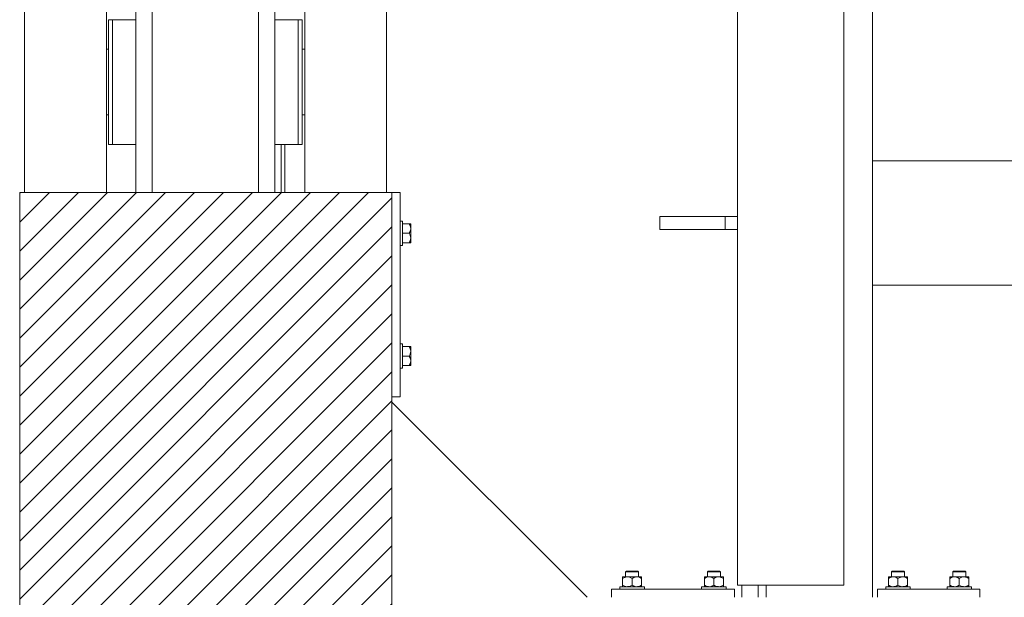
# Model space of a CAD drawing. Header units: millimetres. Extents: x 53056 to 116131, y -669674 to -625124.
# Tile 130 of 168: x 72261 to 73464, y -645016 to -644309. Entities that reach past the tile are written whole.
import ezdxf

# ---------------------------------------------------------------- set-up
doc = ezdxf.new("R2010")
doc.units = ezdxf.units.MM
doc.header["$MEASUREMENT"] = 0
doc.linetypes.add('DGN Style 1', pattern=[536.1990872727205, 0.8921781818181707, -535.3069090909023])
for name, color, linetype, lineweight in [('Side Cradle Blocks', 7, 'Continuous', 0), ('Side Cradle Stbd', 7, 'Continuous', 0), ('Side Cradle Tower Rail Frame', 7, 'Continuous', 0), ('Side Slip Rails', 7, 'Continuous', 0)]:
    doc.layers.add(name, color=color, linetype=linetype, lineweight=lineweight)

# ---------------------------------------------------------------- blocks, each defined once
blk = doc.blocks.new('*U55')
at = {"linetype": 'Continuous', "lineweight": 0}
h = blk.add_hatch(dxfattribs=at)
h.set_pattern_fill('HATCH', color=30, style=0, pattern_type=2)
h.set_pattern_definition([(45, (-12273.59862, 2240.732416), (-17.71895608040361, 17.71895608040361), [])])
h.paths.add_polyline_path([(-11878.02989196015, 1935.098466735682), (-11878.02988313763, 2228.532219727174), (-11878.0298816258, 2278.815325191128), (-11878.02988011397, 2329.098430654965), (-11878.02987129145, 2622.532183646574), (-11878.02987110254, 2628.815325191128), (-11878.02986358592, 2878.815325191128), (-11884.59611059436, 2878.815325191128), (-11984.59611059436, 2878.815325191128), (-12008.75592507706, 2878.815325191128), (-12013.36931740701, 2878.815325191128), (-12021.09611307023, 2878.815325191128), (-12041.09611307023, 2878.815325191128), (-12171.0961374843, 2878.815325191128), (-12191.0961374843, 2878.815325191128), (-12227.02989966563, 2878.815325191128), (-12327.02989966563, 2878.815325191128), (-12333.02993574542, 2878.815325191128), (-12333.02993574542, 2628.815325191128), (-12333.02993574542, 2623.09839457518), (-12333.02993574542, 2329.098430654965), (-12333.02993574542, 2278.815325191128), (-12333.02993574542, 2228.532219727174), (-12333.02993574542, 1934.53225580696), (-12333.02993574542, 1928.815325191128), (-12333.02993574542, 1678.815325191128), (-12327.02989966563, 1678.815325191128), (-12227.02989966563, 1678.815325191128), (-12191.0961374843, 1678.815325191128), (-12171.0961374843, 1678.815325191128), (-12041.09611307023, 1678.815325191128), (-12021.09611307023, 1678.815325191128), (-12013.36931740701, 1678.815325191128), (-12008.75592507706, 1678.815325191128), (-11984.59611059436, 1678.815325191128), (-11884.59611059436, 1678.815325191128), (-11878.02989966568, 1678.815325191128), (-11878.02989214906, 1928.815325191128)])
at = {"color": 30, "linetype": 'Continuous', "lineweight": 0, "flags": 128}
blk.add_lwpolyline([(-11878.02988011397, 2329.098430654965), (-11878.02987129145, 2622.532183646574), (-11878.02987110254, 2628.815325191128), (-11878.02986358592, 2878.815325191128), (-11884.59611059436, 2878.815325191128), (-11984.59611059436, 2878.815325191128), (-12008.75592507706, 2878.815325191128), (-12013.36931740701, 2878.815325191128), (-12021.09611307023, 2878.815325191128), (-12041.09611307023, 2878.815325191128), (-12171.0961374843, 2878.815325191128), (-12191.0961374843, 2878.815325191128), (-12227.02989966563, 2878.815325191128), (-12327.02989966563, 2878.815325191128), (-12333.02993574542, 2878.815325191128)], dxfattribs=at)
at = {"layer": 'Side Cradle Blocks', "color": 7, "linetype": 'Continuous', "lineweight": 0}
for p, q in [((-12333.02989966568, 2878.815325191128), (-11878.02989966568, 2878.815325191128)), ((-12333.02989966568, 1678.815325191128), (-12333.02989966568, 2878.815325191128)), ((-11878.02989966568, 2878.815325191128), (-11878.02989966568, 1678.815325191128)), ((-11878.02986358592, 2878.815325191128), (-11868.02989966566, 2878.815325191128)), ((-11868.02989966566, 2878.815325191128), (-11868.02989966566, 2628.815325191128)), ((-11865.02989966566, 2823.07507370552), (-11865.02989966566, 2828.815325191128)), ((-11856.82180989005, 2840.39841496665), (-11865.02986358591, 2840.39841496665)), ((-11856.82180989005, 2828.815325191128), (-11865.02985895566, 2828.815325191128)), ((-11855.81304328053, 2840.39841496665), (-11856.82180989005, 2840.39841496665)), ((-11855.83842546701, 2838.262066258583), (-11856.82180989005, 2840.39841496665)), ((-11856.82180989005, 2828.815325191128), (-11855.78002495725, 2830.973368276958)), ((-11855.83842546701, 2826.678976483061), (-11856.82180989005, 2828.815325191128)), ((-11855.03026046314, 2839.816378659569), (-11855.02990016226, 2839.708291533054)), ((-11855.03026046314, 2839.491613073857), (-11855.0298997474, 2839.708093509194)), ((-11855.02990021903, 2837.672684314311), (-11855.03026046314, 2837.549492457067)), ((-11855.03026046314, 2831.882492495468), (-11855.02989977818, 2834.606020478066)), ((-11855.02989966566, 2834.606870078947), (-11855.02989966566, 2837.672873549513)), ((-11865.02986358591, 2817.232235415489), (-11856.82180989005, 2817.232235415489)), ((-11856.82180989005, 2817.232235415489), (-11855.78002495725, 2819.390278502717)), ((-11855.27069465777, 2817.232235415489), (-11855.02989966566, 2817.232235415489)), ((-11855.02989972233, 2823.024208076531), (-11855.03026046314, 2825.748157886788)), ((-11855.02990003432, 2817.922397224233), (-11855.03026046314, 2817.814271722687)), ((-11855.02989966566, 2823.023780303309), (-11855.02989966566, 2826.780056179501)), ((-11855.02989966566, 2817.232235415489), (-11855.02989966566, 2817.922507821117)), ((-11865.02989966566, 2684.555576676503), (-11865.02989966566, 2678.815325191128)), ((-11865.02986358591, 2690.39841496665), (-11856.82180989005, 2690.39841496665)), ((-11856.82180989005, 2690.39841496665), (-11855.78002495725, 2688.240371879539)), ((-11855.27069465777, 2690.39841496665), (-11855.02989966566, 2690.39841496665)), ((-11855.03026046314, 2689.816378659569), (-11855.02990003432, 2689.708253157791)), ((-11855.03026046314, 2681.882492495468), (-11855.02989972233, 2684.606442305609)), ((-11855.02989966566, 2690.39841496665), (-11855.02989966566, 2689.708142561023)), ((-11855.02989966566, 2684.606870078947), (-11855.02989966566, 2680.850594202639)), ((-11856.82180989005, 2678.815325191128), (-11865.02985895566, 2678.815325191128)), ((-11855.83842546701, 2680.951673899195), (-11856.82180989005, 2678.815325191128)), ((-11856.82180989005, 2678.815325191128), (-11855.78002495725, 2676.657282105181)), ((-11855.02989977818, 2673.02462990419), (-11855.03026046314, 2675.748157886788)), ((-11855.02989966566, 2673.023780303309), (-11855.02989966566, 2669.957776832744)), ((-11856.82180989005, 2667.232235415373), (-11865.02986358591, 2667.232235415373)), ((-11855.83842546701, 2669.368584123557), (-11856.82180989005, 2667.232235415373)), ((-11855.81304328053, 2667.232235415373), (-11856.82180989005, 2667.232235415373)), ((-11855.03026046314, 2670.081157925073), (-11855.02990021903, 2669.957966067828)), ((-11855.0298997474, 2667.922556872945), (-11855.03026046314, 2668.139037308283)), ((-11855.03026046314, 2667.814271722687), (-11855.02990016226, 2667.922358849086)), ((-11868.02989966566, 2628.815325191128), (-11878.02986358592, 2628.815325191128)), ((-11596.03764763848, 2408.773167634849), (-11596.03764763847, 2408.598414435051)), ((-11596.03764763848, 2406.981257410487), (-11593.90129893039, 2407.964641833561)), ((-11595.34752420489, 2408.773167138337), (-11595.45561133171, 2408.772806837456)), ((-11590.24610275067, 2408.773167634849), (-11593.31210622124, 2408.773167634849)), ((-11592.50291652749, 2408.772806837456), (-11592.4545939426, 2408.772833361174)), ((-11590.24610275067, 2408.773167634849), (-11586.4898268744, 2408.773167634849)), ((-11586.75457402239, 2408.091579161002), (-11588.76984055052, 2408.648406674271)), ((-11584.45455786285, 2406.981257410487), (-11582.31820915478, 2407.964641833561)), ((-11579.50481039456, 2415.815325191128), (-11581.77577383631, 2415.815325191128)), ((-11578.79770361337, 2414.815325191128), (-11581.39309040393, 2414.815325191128)), ((-11578.66301297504, 2408.773167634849), (-11575.59700950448, 2408.773167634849)), ((-11575.17148424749, 2408.091579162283), (-11577.18675077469, 2408.648406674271)), ((-11576.40619920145, 2408.772806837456), (-11576.4545217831, 2408.772833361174)), ((-11573.45350439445, 2408.772806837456), (-11573.56162989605, 2408.773167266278)), ((-11572.87146808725, 2407.990024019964), (-11572.87146808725, 2408.028356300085)), ((-11572.87146808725, 2407.990024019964), (-11572.87146808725, 2406.981257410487)), ((-11496.03764763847, 2407.990024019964), (-11496.03764763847, 2408.028356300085)), ((-11496.03764763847, 2406.981257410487), (-11496.03764763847, 2407.990024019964)), ((-11495.45561133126, 2408.772806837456), (-11495.34748582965, 2408.773167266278)), ((-11493.73763147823, 2408.091579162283), (-11491.722364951, 2408.648406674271)), ((-11490.24610275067, 2408.773167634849), (-11493.31210622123, 2408.773167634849)), ((-11492.4545939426, 2408.772833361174), (-11492.50291652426, 2408.772806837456)), ((-11490.11141211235, 2414.815325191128), (-11487.51602532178, 2414.815325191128)), ((-11489.40430533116, 2415.815325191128), (-11487.13334188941, 2415.815325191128)), ((-11484.45455786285, 2406.981257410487), (-11486.59090657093, 2407.964641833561)), ((-11478.66301297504, 2408.773167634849), (-11482.41928885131, 2408.773167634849)), ((-11482.15454170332, 2408.091579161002), (-11480.13927517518, 2408.648406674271)), ((-11478.66301297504, 2408.773167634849), (-11475.59700950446, 2408.773167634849)), ((-11476.4545217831, 2408.772833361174), (-11476.40619919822, 2408.772806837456)), ((-11472.87146808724, 2406.981257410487), (-11475.00781679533, 2407.964641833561)), ((-11473.453504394, 2408.772806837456), (-11473.56159152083, 2408.773167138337)), ((-11472.87146808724, 2408.773167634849), (-11472.87146808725, 2408.598414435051)), ((-11271.03764763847, 2408.773167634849), (-11271.03764763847, 2408.598414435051)), ((-11271.03764763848, 2406.981257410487), (-11268.90129893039, 2407.964641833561)), ((-11270.34752420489, 2408.773167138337), (-11270.45561133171, 2408.772806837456)), ((-11265.24610275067, 2408.773167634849), (-11268.31210622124, 2408.773167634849)), ((-11267.50291652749, 2408.772806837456), (-11267.4545939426, 2408.772833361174)), ((-11265.24610275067, 2408.773167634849), (-11261.4898268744, 2408.773167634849)), ((-11261.75457402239, 2408.091579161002), (-11263.76984055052, 2408.648406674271)), ((-11259.45455786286, 2406.981257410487), (-11257.31820915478, 2407.964641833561)), ((-11254.50481039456, 2415.815325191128), (-11256.77577383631, 2415.815325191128)), ((-11253.79770361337, 2414.815325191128), (-11256.39309040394, 2414.815325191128)), ((-11253.66301297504, 2408.773167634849), (-11250.59700950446, 2408.773167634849)), ((-11250.17148424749, 2408.091579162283), (-11252.18675077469, 2408.648406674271)), ((-11251.40619920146, 2408.772806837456), (-11251.45452178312, 2408.772833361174)), ((-11248.45350439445, 2408.772806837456), (-11248.56162989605, 2408.773167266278)), ((-11247.87146808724, 2407.990024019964), (-11247.87146808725, 2408.028356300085)), ((-11247.87146808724, 2407.990024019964), (-11247.87146808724, 2406.981257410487)), ((-11196.03764763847, 2407.990024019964), (-11196.03764763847, 2408.028356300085)), ((-11196.03764763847, 2406.981257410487), (-11196.03764763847, 2407.990024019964)), ((-11195.45561133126, 2408.772806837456), (-11195.34748582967, 2408.773167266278)), ((-11193.73763147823, 2408.091579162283), (-11191.722364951, 2408.648406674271)), ((-11190.24610275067, 2408.773167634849), (-11193.31210622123, 2408.773167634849)), ((-11192.4545939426, 2408.772833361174), (-11192.50291652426, 2408.772806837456)), ((-11190.11141211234, 2414.815325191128), (-11187.51602532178, 2414.815325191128)), ((-11189.40430533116, 2415.815325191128), (-11187.13334188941, 2415.815325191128)), ((-11184.45455786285, 2406.981257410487), (-11186.59090657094, 2407.964641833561)), ((-11178.66301297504, 2408.773167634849), (-11182.41928885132, 2408.773167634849)), ((-11182.15454170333, 2408.091579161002), (-11180.13927517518, 2408.648406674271)), ((-11178.66301297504, 2408.773167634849), (-11175.59700950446, 2408.773167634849)), ((-11176.4545217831, 2408.772833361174), (-11176.40619919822, 2408.772806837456)), ((-11172.87146808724, 2406.981257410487), (-11175.00781679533, 2407.964641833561)), ((-11173.453504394, 2408.772806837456), (-11173.56159152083, 2408.773167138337)), ((-11172.87146808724, 2408.773167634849), (-11172.87146808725, 2408.598414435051)), ((-11596.03764763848, 2406.981257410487), (-11596.03764763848, 2398.607235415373)), ((-11596.03764763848, 2397.598468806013), (-11596.03764763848, 2398.607235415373)), ((-11595.35819884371, 2396.815361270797), (-11595.45561133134, 2396.81568598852)), ((-11592.50291652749, 2396.81568598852), (-11592.4545939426, 2396.815659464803)), ((-11592.20403942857, 2397.033901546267), (-11590.24642594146, 2396.815361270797)), ((-11586.61260094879, 2397.565450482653), (-11584.45455786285, 2398.607235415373)), ((-11584.45455786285, 2398.607235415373), (-11584.45455786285, 2406.981257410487)), ((-11580.62094965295, 2397.033901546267), (-11578.66333616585, 2396.815361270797)), ((-11576.4545217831, 2396.815659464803), (-11576.40619919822, 2396.81568598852)), ((-11575.02951117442, 2397.565450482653), (-11572.87146808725, 2398.607235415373)), ((-11573.45350439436, 2396.81568598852), (-11573.55091688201, 2396.815361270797)), ((-11572.87146808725, 2398.607235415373), (-11572.87146808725, 2406.981257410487)), ((-11572.87146808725, 2397.056120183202), (-11572.87146808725, 2396.815361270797)), ((-11496.03764763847, 2398.607235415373), (-11496.03764763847, 2406.981257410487)), ((-11493.87960455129, 2397.565450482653), (-11496.03764763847, 2398.607235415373)), ((-11496.03764763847, 2397.056120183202), (-11496.03764763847, 2396.815361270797)), ((-11495.45561133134, 2396.81568598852), (-11495.35819884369, 2396.815361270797)), ((-11492.50291652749, 2396.81568598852), (-11492.4545939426, 2396.815659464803)), ((-11488.28816607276, 2397.033901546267), (-11490.24577955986, 2396.815361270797)), ((-11484.45455786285, 2398.607235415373), (-11484.45455786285, 2406.981257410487)), ((-11482.29651477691, 2397.565450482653), (-11484.45455786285, 2398.607235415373)), ((-11476.70507629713, 2397.033901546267), (-11478.66268978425, 2396.815361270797)), ((-11476.4545217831, 2396.815659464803), (-11476.40619919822, 2396.81568598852)), ((-11473.45350439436, 2396.81568598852), (-11473.55091688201, 2396.815361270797)), ((-11472.87146808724, 2406.981257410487), (-11472.87146808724, 2398.607235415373)), ((-11472.87146808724, 2397.598468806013), (-11472.87146808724, 2398.607235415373)), ((-11271.03764763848, 2406.981257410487), (-11271.03764763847, 2398.607235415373)), ((-11271.03764763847, 2397.598468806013), (-11271.03764763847, 2398.607235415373)), ((-11270.35819884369, 2396.815361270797), (-11270.45561133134, 2396.81568598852)), ((-11267.50291652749, 2396.81568598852), (-11267.4545939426, 2396.815659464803)), ((-11267.20403942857, 2397.033901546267), (-11265.24642594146, 2396.815361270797)), ((-11261.61260094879, 2397.565450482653), (-11259.45455786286, 2398.607235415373)), ((-11259.45455786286, 2398.607235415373), (-11259.45455786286, 2406.981257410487)), ((-11255.62094965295, 2397.033901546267), (-11253.66333616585, 2396.815361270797)), ((-11251.45452178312, 2396.815659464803), (-11251.40619919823, 2396.81568598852)), ((-11250.02951117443, 2397.565450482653), (-11247.87146808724, 2398.607235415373)), ((-11248.45350439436, 2396.81568598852), (-11248.55091688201, 2396.815361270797)), ((-11247.87146808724, 2398.607235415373), (-11247.87146808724, 2406.981257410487)), ((-11247.87146808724, 2397.056120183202), (-11247.87146808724, 2396.815361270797)), ((-11196.03764763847, 2398.607235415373), (-11196.03764763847, 2406.981257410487)), ((-11193.87960455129, 2397.565450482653), (-11196.03764763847, 2398.607235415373)), ((-11196.03764763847, 2397.056120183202), (-11196.03764763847, 2396.815361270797)), ((-11195.45561133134, 2396.81568598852), (-11195.35819884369, 2396.815361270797)), ((-11192.5029165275, 2396.81568598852), (-11192.4545939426, 2396.815659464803)), ((-11188.28816607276, 2397.033901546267), (-11190.24577955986, 2396.815361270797)), ((-11184.45455786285, 2398.607235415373), (-11184.45455786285, 2406.981257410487)), ((-11182.29651477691, 2397.565450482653), (-11184.45455786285, 2398.607235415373)), ((-11176.70507629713, 2397.033901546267), (-11178.66268978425, 2396.815361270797)), ((-11176.4545217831, 2396.815659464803), (-11176.40619919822, 2396.81568598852)), ((-11173.45350439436, 2396.81568598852), (-11173.55091688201, 2396.815361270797)), ((-11172.87146808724, 2406.981257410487), (-11172.87146808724, 2398.607235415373)), ((-11172.87146808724, 2397.598468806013), (-11172.87146808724, 2398.607235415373)), ((-11609.45455786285, 2383.815361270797), (-11609.45455786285, 2393.815325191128)), ((-11609.45455786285, 2393.815325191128), (-11459.45455786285, 2393.815325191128)), ((-11459.45455786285, 2393.815325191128), (-11459.45455786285, 2383.815361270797)), ((-11284.45455786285, 2383.815361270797), (-11284.45455786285, 2393.815325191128)), ((-11284.45455786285, 2393.815325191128), (-11159.45455786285, 2393.815325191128)), ((-11159.45455786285, 2393.815325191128), (-11159.45455786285, 2383.815361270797))]:
    blk.add_line(p, q, dxfattribs=at)
at = {"layer": 'Side Cradle Blocks', "color": 7, "linetype": 'Continuous', "lineweight": 0, "flags": 128}
for points in [[(-11868.02986358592, 2843.815325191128), (-11865.02989966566, 2843.815325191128), (-11865.02989966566, 2842.673518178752), (-11865.02989966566, 2839.421926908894), (-11865.02989966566, 2834.555576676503), (-11865.02989966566, 2828.815325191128)], [(-11855.78002495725, 2830.973368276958), (-11855.71148813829, 2831.11534135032), (-11855.15466062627, 2833.130607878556), (-11855.061529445, 2833.865043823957), (-11855.02989966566, 2834.606870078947), (-11855.24847602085, 2836.564806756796), (-11855.53673517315, 2837.606660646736), (-11855.83842546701, 2838.262066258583)], [(-11855.02989966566, 2837.672873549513), (-11855.02989966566, 2839.708142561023), (-11855.02989966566, 2840.39841496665), (-11855.20465286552, 2840.39841496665), (-11855.77683134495, 2840.39841496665), (-11855.81304328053, 2840.39841496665)], [(-11855.02989966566, 2826.780056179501), (-11855.02989966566, 2830.850594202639), (-11855.02989966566, 2834.606870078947)], [(-11865.02989966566, 2823.07507370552), (-11865.02989966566, 2818.208723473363), (-11865.02989966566, 2814.957132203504), (-11865.02989966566, 2813.815325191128), (-11868.02986358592, 2813.815325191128)], [(-11856.82180989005, 2817.232235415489), (-11855.81304328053, 2817.232235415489), (-11855.77471100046, 2817.232235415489), (-11855.27069465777, 2817.232235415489)], [(-11855.78002495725, 2819.390278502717), (-11855.71148813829, 2819.532251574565), (-11855.15466062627, 2821.547518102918), (-11855.061529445, 2822.281954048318), (-11855.02989966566, 2823.023780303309), (-11855.24847602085, 2824.981716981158), (-11855.53673517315, 2826.023570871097), (-11855.83842546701, 2826.678976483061)], [(-11855.02989966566, 2817.922507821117), (-11855.02989966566, 2819.957776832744), (-11855.02989966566, 2823.023780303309), (-11855.0298997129, 2823.02413699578)], [(-11868.02986358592, 2693.815325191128), (-11865.02989966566, 2693.815325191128), (-11865.02989966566, 2692.673518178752), (-11865.02989966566, 2689.421926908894), (-11865.02989966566, 2684.555576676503)], [(-11855.27069465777, 2690.39841496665), (-11855.77471100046, 2690.39841496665), (-11855.81304328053, 2690.39841496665), (-11856.82180989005, 2690.39841496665)], [(-11855.83842546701, 2680.951673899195), (-11855.53673517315, 2681.607079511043), (-11855.24847602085, 2682.648933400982), (-11855.02989966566, 2684.606870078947), (-11855.061529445, 2685.348696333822), (-11855.15466062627, 2686.083132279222), (-11855.71148813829, 2688.098398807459), (-11855.78002495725, 2688.240371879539)], [(-11855.0298997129, 2684.606513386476), (-11855.02989966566, 2684.606870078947), (-11855.02989966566, 2687.672873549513), (-11855.02989966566, 2689.708142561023)], [(-11865.02989966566, 2678.815325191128), (-11865.02989966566, 2673.07507370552), (-11865.02989966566, 2668.208723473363), (-11865.02989966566, 2664.957132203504), (-11865.02989966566, 2663.815325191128), (-11868.02986358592, 2663.815325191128)], [(-11855.83842546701, 2669.368584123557), (-11855.53673517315, 2670.023989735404), (-11855.24847602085, 2671.065843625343), (-11855.02989966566, 2673.023780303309), (-11855.061529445, 2673.7656065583), (-11855.15466062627, 2674.5000425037), (-11855.71148813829, 2676.515309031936), (-11855.78002495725, 2676.657282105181)], [(-11855.02989966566, 2673.023780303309), (-11855.02989966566, 2676.780056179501), (-11855.02989966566, 2680.850594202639)], [(-11855.81304328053, 2667.232235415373), (-11855.77683134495, 2667.232235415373), (-11855.20465286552, 2667.232235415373), (-11855.02989966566, 2667.232235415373), (-11855.02989966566, 2667.922507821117), (-11855.02989966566, 2669.957776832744)], [(-11596.03764763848, 2408.773167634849), (-11595.34737523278, 2408.773167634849), (-11593.31210622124, 2408.773167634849)], [(-11596.03764763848, 2406.981257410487), (-11596.03764763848, 2407.990024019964), (-11596.03764763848, 2408.026235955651), (-11596.03764763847, 2408.598414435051)], [(-11593.90129893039, 2407.964641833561), (-11593.24589331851, 2408.266332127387), (-11592.20403942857, 2408.55459127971), (-11590.24610275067, 2408.773167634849), (-11589.50427649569, 2408.741537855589), (-11588.76984055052, 2408.648406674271)], [(-11592.45455786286, 2408.773203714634), (-11592.45455786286, 2414.815325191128), (-11591.45455786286, 2415.815325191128), (-11590.92171459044, 2415.815325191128), (-11589.40430533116, 2415.815325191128), (-11587.13334188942, 2415.815325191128), (-11584.45455786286, 2415.815325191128), (-11581.77577383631, 2415.815325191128)], [(-11592.45455786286, 2414.815325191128), (-11591.84559412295, 2414.815325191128), (-11590.11141211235, 2414.815325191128), (-11587.51602532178, 2414.815325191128), (-11584.45455786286, 2414.815325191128), (-11581.39309040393, 2414.815325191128)], [(-11586.75457402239, 2408.091579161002), (-11586.61260094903, 2408.023042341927), (-11584.45455786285, 2406.981257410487)], [(-11578.66301297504, 2408.773167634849), (-11582.41928885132, 2408.773167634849), (-11586.4898268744, 2408.773167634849)], [(-11582.31820915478, 2407.964641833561), (-11581.6628035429, 2408.266332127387), (-11580.62094965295, 2408.55459127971), (-11578.66301297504, 2408.773167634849), (-11577.92118672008, 2408.741537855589), (-11577.18675077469, 2408.648406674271)], [(-11579.50481039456, 2415.815325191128), (-11577.98740113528, 2415.815325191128), (-11577.45455786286, 2415.815325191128), (-11576.45455786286, 2414.815325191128), (-11576.45455786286, 2408.773203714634)], [(-11578.79770361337, 2414.815325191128), (-11577.06352160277, 2414.815325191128), (-11576.45455786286, 2414.815325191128)], [(-11575.59700950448, 2408.773167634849), (-11573.56174049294, 2408.773167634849), (-11572.87146808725, 2408.773167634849), (-11572.87146808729, 2408.532372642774), (-11572.87146808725, 2408.028356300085)], [(-11575.17148424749, 2408.091579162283), (-11575.02951117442, 2408.023042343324), (-11572.87146808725, 2406.981257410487)], [(-11496.03764763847, 2408.028356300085), (-11496.03764763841, 2408.532372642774), (-11496.03764763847, 2408.773167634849), (-11495.34737523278, 2408.773167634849), (-11493.31210622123, 2408.773167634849)], [(-11496.03764763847, 2406.981257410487), (-11493.87960455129, 2408.023042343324), (-11493.73763147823, 2408.091579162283)], [(-11492.45455786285, 2408.773203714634), (-11492.45455786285, 2414.815325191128), (-11491.45455786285, 2415.815325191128), (-11490.92171459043, 2415.815325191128), (-11489.40430533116, 2415.815325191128)], [(-11492.45455786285, 2414.815325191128), (-11491.84559412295, 2414.815325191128), (-11490.11141211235, 2414.815325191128)], [(-11491.722364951, 2408.648406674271), (-11490.98792900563, 2408.741537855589), (-11490.24610275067, 2408.773167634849), (-11488.28816607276, 2408.55459127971), (-11487.2463121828, 2408.266332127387), (-11486.59090657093, 2407.964641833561)], [(-11482.41928885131, 2408.773167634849), (-11486.4898268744, 2408.773167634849), (-11490.24610275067, 2408.773167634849)], [(-11487.51602532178, 2414.815325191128), (-11484.45455786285, 2414.815325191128), (-11481.39309040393, 2414.815325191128), (-11478.79770361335, 2414.815325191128), (-11477.06352160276, 2414.815325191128), (-11476.45455786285, 2414.815325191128)], [(-11487.13334188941, 2415.815325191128), (-11484.45455786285, 2415.815325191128), (-11481.7757738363, 2415.815325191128), (-11479.50481039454, 2415.815325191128), (-11477.98740113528, 2415.815325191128), (-11477.45455786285, 2415.815325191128), (-11476.45455786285, 2414.815325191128), (-11476.45455786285, 2408.773203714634)], [(-11484.45455786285, 2406.981257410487), (-11482.29651477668, 2408.023042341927), (-11482.15454170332, 2408.091579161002)], [(-11480.13927517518, 2408.648406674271), (-11479.40483923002, 2408.741537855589), (-11478.66301297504, 2408.773167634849), (-11476.70507629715, 2408.55459127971), (-11475.66322240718, 2408.266332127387), (-11475.00781679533, 2407.964641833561)], [(-11475.59700950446, 2408.773167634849), (-11473.56174049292, 2408.773167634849), (-11472.87146808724, 2408.773167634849)], [(-11472.87146808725, 2408.598414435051), (-11472.87146808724, 2408.026235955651), (-11472.87146808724, 2407.990024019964), (-11472.87146808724, 2406.981257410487)], [(-11271.03764763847, 2408.773167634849), (-11270.34737523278, 2408.773167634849), (-11268.31210622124, 2408.773167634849)], [(-11271.03764763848, 2406.981257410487), (-11271.03764763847, 2407.990024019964), (-11271.03764763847, 2408.026235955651), (-11271.03764763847, 2408.598414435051)], [(-11268.90129893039, 2407.964641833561), (-11268.24589331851, 2408.266332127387), (-11267.20403942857, 2408.55459127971), (-11265.24610275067, 2408.773167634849), (-11264.5042764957, 2408.741537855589), (-11263.76984055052, 2408.648406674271)], [(-11267.45455786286, 2408.773203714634), (-11267.45455786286, 2414.815325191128), (-11266.45455786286, 2415.815325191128), (-11265.92171459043, 2415.815325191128), (-11264.40430533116, 2415.815325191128), (-11262.13334188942, 2415.815325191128), (-11259.45455786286, 2415.815325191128), (-11256.77577383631, 2415.815325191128)], [(-11267.45455786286, 2414.815325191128), (-11266.84559412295, 2414.815325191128), (-11265.11141211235, 2414.815325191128), (-11262.51602532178, 2414.815325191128), (-11259.45455786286, 2414.815325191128), (-11256.39309040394, 2414.815325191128)], [(-11261.75457402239, 2408.091579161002), (-11261.61260094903, 2408.023042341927), (-11259.45455786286, 2406.981257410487)], [(-11253.66301297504, 2408.773167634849), (-11257.41928885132, 2408.773167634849), (-11261.4898268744, 2408.773167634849)], [(-11257.31820915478, 2407.964641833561), (-11256.6628035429, 2408.266332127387), (-11255.62094965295, 2408.55459127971), (-11253.66301297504, 2408.773167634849), (-11252.92118672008, 2408.741537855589), (-11252.18675077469, 2408.648406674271)], [(-11254.50481039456, 2415.815325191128), (-11252.98740113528, 2415.815325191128), (-11252.45455786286, 2415.815325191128), (-11251.45455786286, 2414.815325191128), (-11251.45455786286, 2408.773203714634)], [(-11253.79770361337, 2414.815325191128), (-11252.06352160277, 2414.815325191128), (-11251.45455786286, 2414.815325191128)], [(-11250.59700950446, 2408.773167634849), (-11248.56174049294, 2408.773167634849), (-11247.87146808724, 2408.773167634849), (-11247.87146808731, 2408.532372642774), (-11247.87146808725, 2408.028356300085)], [(-11250.17148424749, 2408.091579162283), (-11250.02951117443, 2408.023042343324), (-11247.87146808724, 2406.981257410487)], [(-11196.03764763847, 2408.028356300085), (-11196.03764763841, 2408.532372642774), (-11196.03764763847, 2408.773167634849), (-11195.34737523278, 2408.773167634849), (-11193.31210622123, 2408.773167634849)], [(-11196.03764763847, 2406.981257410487), (-11193.87960455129, 2408.023042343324), (-11193.73763147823, 2408.091579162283)], [(-11192.45455786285, 2408.773203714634), (-11192.45455786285, 2414.815325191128), (-11191.45455786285, 2415.815325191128), (-11190.92171459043, 2415.815325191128), (-11189.40430533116, 2415.815325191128)], [(-11192.45455786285, 2414.815325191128), (-11191.84559412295, 2414.815325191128), (-11190.11141211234, 2414.815325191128)], [(-11191.722364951, 2408.648406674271), (-11190.98792900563, 2408.741537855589), (-11190.24610275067, 2408.773167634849), (-11188.28816607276, 2408.55459127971), (-11187.2463121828, 2408.266332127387), (-11186.59090657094, 2407.964641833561)], [(-11182.41928885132, 2408.773167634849), (-11186.4898268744, 2408.773167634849), (-11190.24610275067, 2408.773167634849)], [(-11187.51602532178, 2414.815325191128), (-11184.45455786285, 2414.815325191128), (-11181.39309040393, 2414.815325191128), (-11178.79770361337, 2414.815325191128), (-11177.06352160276, 2414.815325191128), (-11176.45455786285, 2414.815325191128)], [(-11187.13334188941, 2415.815325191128), (-11184.45455786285, 2415.815325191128), (-11181.7757738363, 2415.815325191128), (-11179.50481039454, 2415.815325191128), (-11177.98740113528, 2415.815325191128), (-11177.45455786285, 2415.815325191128), (-11176.45455786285, 2414.815325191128), (-11176.45455786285, 2408.773203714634)], [(-11184.45455786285, 2406.981257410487), (-11182.29651477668, 2408.023042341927), (-11182.15454170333, 2408.091579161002)], [(-11180.13927517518, 2408.648406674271), (-11179.40483923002, 2408.741537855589), (-11178.66301297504, 2408.773167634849), (-11176.70507629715, 2408.55459127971), (-11175.66322240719, 2408.266332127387), (-11175.00781679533, 2407.964641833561)], [(-11175.59700950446, 2408.773167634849), (-11173.56174049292, 2408.773167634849), (-11172.87146808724, 2408.773167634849)], [(-11172.87146808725, 2408.598414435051), (-11172.87146808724, 2408.026235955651), (-11172.87146808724, 2407.990024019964), (-11172.87146808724, 2406.981257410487)], [(-11599.45455786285, 2393.815361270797), (-11599.45455786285, 2396.815325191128), (-11598.31275085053, 2396.815325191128), (-11595.06115958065, 2396.815325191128), (-11590.19480934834, 2396.815325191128), (-11584.45455786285, 2396.815325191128), (-11578.71430637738, 2396.815325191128), (-11573.84795614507, 2396.815325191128), (-11570.59636487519, 2396.815325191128), (-11569.45455786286, 2396.815325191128), (-11569.45455786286, 2393.815361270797)], [(-11592.20403942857, 2397.033901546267), (-11593.24589331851, 2397.32216069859), (-11593.90129893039, 2397.623850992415), (-11596.03764763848, 2398.607235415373)], [(-11596.03764763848, 2397.598468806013), (-11596.03764763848, 2397.562256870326), (-11596.03764763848, 2396.990078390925), (-11596.03764763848, 2396.815361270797)], [(-11586.61260094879, 2397.565450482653), (-11586.75457402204, 2397.496913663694), (-11588.76984055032, 2396.940086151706), (-11589.50427649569, 2396.846954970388), (-11590.24525655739, 2396.815361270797)], [(-11580.62094965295, 2397.033901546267), (-11581.6628035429, 2397.32216069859), (-11582.31820915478, 2397.623850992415), (-11584.45455786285, 2398.607235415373)], [(-11575.02951117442, 2397.565450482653), (-11575.17148424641, 2397.496913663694), (-11577.18675077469, 2396.940086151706), (-11577.92118672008, 2396.846954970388), (-11578.66216678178, 2396.815361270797)], [(-11572.87146808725, 2397.056120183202), (-11572.87146808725, 2397.560136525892), (-11572.87146808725, 2397.598468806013), (-11572.87146808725, 2398.607235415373)], [(-11499.45455786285, 2393.815361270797), (-11499.45455786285, 2396.815325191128), (-11498.31275085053, 2396.815325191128), (-11495.06115958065, 2396.815325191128), (-11490.19480934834, 2396.815325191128), (-11484.45455786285, 2396.815325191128), (-11478.71430637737, 2396.815325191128), (-11473.84795614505, 2396.815325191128), (-11470.59636487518, 2396.815325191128), (-11469.45455786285, 2396.815325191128), (-11469.45455786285, 2393.815361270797)], [(-11496.03764763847, 2398.607235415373), (-11496.03764763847, 2397.598468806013), (-11496.03764763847, 2397.560136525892), (-11496.03764763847, 2397.056120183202)], [(-11490.24694894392, 2396.815361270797), (-11490.98792900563, 2396.846954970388), (-11491.72236495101, 2396.940086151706), (-11493.73763147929, 2397.496913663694), (-11493.87960455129, 2397.565450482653)], [(-11484.45455786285, 2398.607235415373), (-11486.59090657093, 2397.623850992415), (-11487.2463121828, 2397.32216069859), (-11488.28816607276, 2397.033901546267)], [(-11478.66385916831, 2396.815361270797), (-11479.40483923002, 2396.846954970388), (-11480.13927517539, 2396.940086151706), (-11482.15454170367, 2397.496913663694), (-11482.29651477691, 2397.565450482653)], [(-11472.87146808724, 2398.607235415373), (-11475.00781679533, 2397.623850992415), (-11475.66322240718, 2397.32216069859), (-11476.70507629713, 2397.033901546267)], [(-11472.87146808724, 2396.815361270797), (-11472.87146808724, 2396.990078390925), (-11472.87146808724, 2397.562256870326), (-11472.87146808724, 2397.598468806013)], [(-11274.45455786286, 2393.815361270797), (-11274.45455786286, 2396.815325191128), (-11273.31275085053, 2396.815325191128), (-11270.06115958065, 2396.815325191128), (-11265.19480934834, 2396.815325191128), (-11259.45455786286, 2396.815325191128), (-11253.71430637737, 2396.815325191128), (-11248.84795614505, 2396.815325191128), (-11245.59636487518, 2396.815325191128), (-11244.45455786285, 2396.815325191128), (-11244.45455786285, 2393.815361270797)], [(-11267.20403942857, 2397.033901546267), (-11268.24589331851, 2397.32216069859), (-11268.90129893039, 2397.623850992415), (-11271.03764763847, 2398.607235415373)], [(-11271.03764763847, 2397.598468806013), (-11271.03764763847, 2397.562256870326), (-11271.03764763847, 2396.990078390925), (-11271.03764763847, 2396.815361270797)], [(-11261.61260094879, 2397.565450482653), (-11261.75457402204, 2397.496913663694), (-11263.76984055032, 2396.940086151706), (-11264.5042764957, 2396.846954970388), (-11265.24525655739, 2396.815361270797)], [(-11255.62094965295, 2397.033901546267), (-11256.6628035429, 2397.32216069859), (-11257.31820915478, 2397.623850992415), (-11259.45455786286, 2398.607235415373)], [(-11250.02951117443, 2397.565450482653), (-11250.17148424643, 2397.496913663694), (-11252.18675077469, 2396.940086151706), (-11252.92118672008, 2396.846954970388), (-11253.66216678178, 2396.815361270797)], [(-11247.87146808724, 2397.056120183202), (-11247.87146808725, 2397.560136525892), (-11247.87146808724, 2397.598468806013), (-11247.87146808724, 2398.607235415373)], [(-11199.45455786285, 2393.815361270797), (-11199.45455786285, 2396.815325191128), (-11198.31275085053, 2396.815325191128), (-11195.06115958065, 2396.815325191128), (-11190.19480934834, 2396.815325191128), (-11184.45455786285, 2396.815325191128), (-11178.71430637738, 2396.815325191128), (-11173.84795614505, 2396.815325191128), (-11170.59636487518, 2396.815325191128), (-11169.45455786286, 2396.815325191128), (-11169.45455786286, 2393.815361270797)], [(-11196.03764763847, 2398.607235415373), (-11196.03764763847, 2397.598468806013), (-11196.03764763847, 2397.560136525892), (-11196.03764763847, 2397.056120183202)], [(-11190.24694894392, 2396.815361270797), (-11190.98792900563, 2396.846954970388), (-11191.72236495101, 2396.940086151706), (-11193.73763147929, 2397.496913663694), (-11193.87960455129, 2397.565450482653)], [(-11184.45455786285, 2398.607235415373), (-11186.59090657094, 2397.623850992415), (-11187.2463121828, 2397.32216069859), (-11188.28816607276, 2397.033901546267)], [(-11178.66385916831, 2396.815361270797), (-11179.40483923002, 2396.846954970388), (-11180.1392751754, 2396.940086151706), (-11182.15454170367, 2397.496913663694), (-11182.29651477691, 2397.565450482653)], [(-11172.87146808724, 2398.607235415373), (-11175.00781679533, 2397.623850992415), (-11175.66322240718, 2397.32216069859), (-11176.70507629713, 2397.033901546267)], [(-11172.87146808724, 2396.815361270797), (-11172.87146808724, 2396.990078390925), (-11172.87146808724, 2397.562256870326), (-11172.87146808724, 2397.598468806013)]]:
    blk.add_lwpolyline(points, dxfattribs=at)
at = {"layer": 'Side Cradle Stbd', "color": 7, "linetype": 'Continuous', "lineweight": 0}
for p, q in [((-11984.59611059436, 2878.815361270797), (-11984.59611059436, 4393.354812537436)), ((-12227.02989966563, 4218.815325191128), (-12227.02989966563, 2878.815361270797)), ((-12327.02989966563, 4079.098394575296), (-12327.02989966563, 2878.815361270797)), ((-11884.59611059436, 2878.815361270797), (-11884.59611059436, 4079.098394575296)), ((-12219.59613542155, 3067.69693439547), (-12219.59613497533, 3084.215018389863)), ((-12219.59613453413, 3090.015398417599), (-12219.59613497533, 3084.215018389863)), ((-12191.09613497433, 3084.215010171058), (-12191.09613453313, 3090.015390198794)), ((-12171.09613690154, 3083.157633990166), (-12171.0961375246, 3013.815395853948)), ((-12021.09611248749, 3083.157633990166), (-12021.09611311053, 3013.815395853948)), ((-11987.59613542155, 3067.69693439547), (-11987.59613497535, 3084.215018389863)), ((-11987.59613453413, 3090.015398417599), (-11987.59613497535, 3084.215018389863)), ((-12227.02986358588, 3053.815325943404), (-12224.59617171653, 3053.815325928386)), ((-12224.59613499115, 3050.763758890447), (-12224.59613503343, 3049.211738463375)), ((-12224.59613503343, 3049.211738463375), (-12224.59613520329, 3042.97591109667)), ((-12224.59613499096, 3050.770579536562), (-12224.59613475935, 3053.815398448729)), ((-11987.59609955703, 3053.815324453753), (-11984.5961466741, 3053.815324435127)), ((-12224.59613520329, 3042.975658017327), (-12224.5961352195, 3042.381036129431)), ((-12224.5961352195, 3042.381036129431), (-12224.59613522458, 3042.129884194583)), ((-12224.59613522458, 3042.129884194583), (-12224.59613522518, 3042.099823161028)), ((-12219.59613606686, 3013.815373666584), (-12219.59613580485, 3042.975851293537)), ((-12219.59613606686, 3013.815373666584), (-12219.5961361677, 2984.654919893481)), ((-12224.59613561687, 2998.507988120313), (-12224.59613561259, 2997.111464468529)), ((-12224.59613557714, 2985.531054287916), (-12224.59613557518, 2985.279902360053)), ((-12224.59613557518, 2985.279902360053), (-12224.59613557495, 2985.249614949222)), ((-12224.59613557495, 2985.249614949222), (-12224.59613556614, 2984.654956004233)), ((-12224.59617221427, 2973.815325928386), (-12227.02986358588, 2973.815325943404)), ((-12224.59613556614, 2984.654734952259), (-12224.59613556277, 2984.425875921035)), ((-12224.5961354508, 2976.860144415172), (-12224.59613541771, 2976.339987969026)), ((-11984.5961466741, 2973.815324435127), (-11987.59610005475, 2973.815324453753)), ((-11878.02986358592, 2622.532183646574), (-11639.31304121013, 2383.815361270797))]:
    blk.add_line(p, q, dxfattribs=at)
at = {"layer": 'Side Cradle Stbd', "color": 7, "linetype": 'Continuous', "lineweight": 0, "flags": 128}
for points in [[(-12171.09613690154, 3083.157633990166), (-12171.09613599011, 3141.943145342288), (-12171.09613492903, 3181.222368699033), (-12171.09613387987, 3195.015398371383)], [(-12021.09611248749, 3083.157633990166), (-12021.09611157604, 3141.943145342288), (-12021.09611051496, 3181.222368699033), (-12021.0961094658, 3195.015398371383)], [(-12191.0961374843, 2878.815361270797), (-12191.09613758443, 2885.687647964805), (-12191.09613776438, 2944.473158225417), (-12191.0961375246, 3013.815395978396), (-12191.09613690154, 3083.157634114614), (-12191.09613599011, 3141.943145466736), (-12191.09613492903, 3181.222368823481)], [(-12041.09611307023, 2878.815361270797), (-12041.09611317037, 2885.687647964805), (-12041.09611335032, 2944.473158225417), (-12041.09611311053, 3013.815395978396), (-12041.09611248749, 3083.157634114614), (-12041.09611157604, 3141.943145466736), (-12041.09611051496, 3181.222368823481)], [(-12219.59613453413, 3090.015374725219), (-12219.59613453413, 3090.015398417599), (-12224.59613453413, 3090.015398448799), (-12224.59613497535, 3084.215018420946), (-12224.59613542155, 3067.696934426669), (-12224.59613580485, 3042.975875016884), (-12224.59613606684, 3013.815397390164), (-12224.5961361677, 2984.654919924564), (-12224.596136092, 2959.933860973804), (-12224.59613585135, 2943.415777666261), (-12224.59613548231, 2937.615398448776), (-12219.59613548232, 2937.615398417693), (-12219.59613548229, 2937.615570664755)], [(-12191.09617287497, 3090.015374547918), (-12219.59613453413, 3090.015374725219), (-12219.59613453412, 3090.015202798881)], [(-11992.59613453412, 3090.015201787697), (-11992.59613453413, 3090.015373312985), (-12021.09607630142, 3090.015373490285)], [(-11987.59613453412, 3090.015037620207), (-11987.59613453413, 3090.015398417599), (-11992.59613453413, 3090.015398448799), (-11992.59613497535, 3084.215018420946), (-11992.59613542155, 3067.696934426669), (-11992.59613542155, 3067.696934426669)], [(-12219.59613542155, 3067.69693439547), (-12219.59613580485, 3042.975874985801), (-12219.59613606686, 3013.815397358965), (-12219.5961361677, 2984.654919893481), (-12219.5961361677, 2984.6548962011)], [(-11992.59613542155, 3067.696909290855), (-11992.59613580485, 3042.975875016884), (-11992.59613606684, 3013.815397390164), (-11992.59613606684, 3013.81537225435)], [(-11987.59613542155, 3067.69693439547), (-11987.59613580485, 3042.975874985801), (-11987.59613606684, 3013.815397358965), (-11987.5961361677, 2984.654919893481), (-11987.596136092, 2959.933860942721), (-11987.59613585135, 2943.415777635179), (-11987.59613548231, 2937.615398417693)], [(-12191.09613606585, 3013.815432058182), (-12191.09613583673, 3039.314733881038), (-12191.09613580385, 3042.975851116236)], [(-11992.59613580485, 3042.975875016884), (-11992.59613580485, 3042.975849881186), (-11992.59613606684, 3013.81537225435), (-11992.5961361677, 2984.65489478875), (-11992.59613609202, 2959.933856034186)], [(-12171.0961374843, 2878.815361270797), (-12171.09613758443, 2885.687647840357), (-12171.09613776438, 2944.473158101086), (-12171.0961375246, 3013.815395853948)], [(-12021.09611307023, 2878.815361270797), (-12021.09611317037, 2885.687647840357), (-12021.09611335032, 2944.473158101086), (-12021.09611311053, 3013.815395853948)], [(-12224.59613561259, 2997.111464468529), (-12224.59613557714, 2985.531125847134), (-12224.59613557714, 2985.531098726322), (-12224.59613557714, 2985.531054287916)], [(-12224.59613556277, 2984.425875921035), (-12224.5961354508, 2976.860188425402), (-12224.5961354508, 2976.860188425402)], [(-12224.59613541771, 2976.339987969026), (-12224.59613525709, 2973.815337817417), (-12224.59613525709, 2973.815326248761)], [(-12219.5961361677, 2984.6548962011), (-12219.5961361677, 2984.6548962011), (-12219.59613609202, 2959.933860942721)], [(-12191.09613586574, 2944.473194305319), (-12191.09613606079, 2957.859980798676), (-12191.09613609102, 2959.933837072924), (-12191.09613609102, 2959.933848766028), (-12191.09613615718, 2981.551150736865), (-12191.09613616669, 2984.654896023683), (-12191.09613616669, 2984.654911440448), (-12191.09613616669, 2984.654911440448)], [(-12219.59613609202, 2959.933837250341), (-12219.59613609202, 2959.933837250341), (-12219.59613585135, 2943.415753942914), (-12219.59613548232, 2937.615374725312), (-12191.09617382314, 2937.615374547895)], [(-11992.59613609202, 2959.93383583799), (-11992.59613609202, 2959.93383583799), (-11992.59613585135, 2943.415752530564), (-11992.59613548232, 2937.615373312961)], [(-12191.09613585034, 2943.415762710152), (-12191.09613585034, 2943.415762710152), (-12191.09613586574, 2944.473040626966)], [(-12191.0961354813, 2937.615376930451), (-12191.0961354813, 2937.615376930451), (-12191.09613580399, 2942.687512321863), (-12191.09613585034, 2943.415753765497), (-12191.09613585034, 2943.415753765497)], [(-12021.09607724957, 2937.615373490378), (-11992.59613548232, 2937.615373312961), (-11992.59613548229, 2937.61555724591)], [(-11992.59613548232, 2937.615398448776), (-11992.59613548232, 2937.615398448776), (-11987.59613548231, 2937.615398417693), (-11987.59613548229, 2937.615582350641)]]:
    blk.add_lwpolyline(points, dxfattribs=at)
at = {"layer": 'Side Cradle Tower Rail Frame', "color": 7, "linetype": 'Continuous', "lineweight": 0}
for p, q in [((-11455.4877483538, 4393.354812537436), (-11455.4877483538, 2398.815325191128)), ((-11325.4877483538, 2398.815325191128), (-11325.4877483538, 4393.354812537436)), ((-11290.4877483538, 2383.815361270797), (-11290.4877483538, 4328.815325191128)), ((-11290.48771227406, 2917.373085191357), (-10895.95459394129, 2917.373085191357)), ((-11470.48774835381, 2849.315325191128), (-11550.48774835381, 2849.315325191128)), ((-11550.48774835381, 2833.315325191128), (-11550.48774835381, 2849.315325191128)), ((-11455.48778443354, 2849.315325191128), (-11470.48774835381, 2849.315325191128)), ((-11470.48774835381, 2833.315325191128), (-11470.48774835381, 2849.315325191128)), ((-11550.48774835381, 2833.315325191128), (-11470.48774835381, 2833.315325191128)), ((-11470.48774835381, 2833.315325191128), (-11455.48778443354, 2833.315325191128)), ((-11290.48771227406, 2765.257565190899), (-10895.95459394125, 2765.257565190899)), ((-11455.4877483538, 2398.815325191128), (-11325.4877483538, 2398.815325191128)), ((-11450.4877483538, 2398.815289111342), (-11450.4877483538, 2383.815361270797)), ((-11430.4877483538, 2398.808298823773), (-11430.4877483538, 2398.815289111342)), ((-11430.48774835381, 2398.808298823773), (-11430.48774835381, 2383.815361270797)), ((-11420.4877483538, 2398.815289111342), (-11420.4877483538, 2383.815361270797))]:
    blk.add_line(p, q, dxfattribs=at)
at = {"layer": 'Side Slip Rails', "color": 7, "linetype": 'Continuous', "lineweight": 0}
for p, q in [((-12013.36931740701, 2878.815361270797), (-12013.36931740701, 2937.615337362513)), ((-12008.75592507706, 2878.815361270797), (-12008.75592507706, 2937.615337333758))]:
    blk.add_line(p, q, dxfattribs=at)

msp = doc.modelspace()

# ---------------------------------------------------------------- block references
at = {"color": 7, "linetype": 'DGN Style 1', "lineweight": 0}
msp.add_blockref('*U55', (84593.95000000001, -647399.3500000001), dxfattribs=at)

doc.saveas('drawing.dxf')
